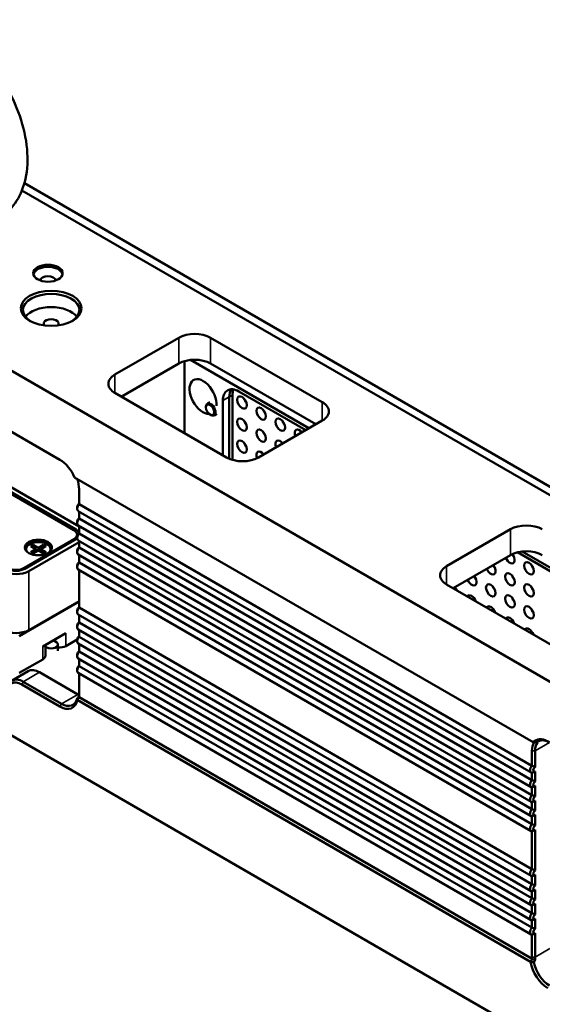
# Model space of a CAD drawing. Header units: millimetres. Extents: x 0 to 8058, y -283 to 1782.
# Tile 22 of 35: x 1702 to 1789, y 705 to 868. Entities that reach past the tile are written whole.
import ezdxf

# ---------------------------------------------------------------- set-up
doc = ezdxf.new("R2010")
doc.units = ezdxf.units.MM
doc.header["$LTSCALE"] = 3
doc.layers.add('Sichtbar (ISO)', color=7, linetype='Continuous', lineweight=50)
doc.layers.add('Sichtbar schmal (ISO)', color=7, linetype='Continuous', lineweight=35)

msp = doc.modelspace()

# ---------------------------------------------------------------- linework, layer by layer
at = {"layer": 'Sichtbar (ISO)'}
for p, q in [((1618.485, 857.384), (2405.866, 402.79)), ((1702.238, 840.06), (1885.974, 733.98)), ((1702.641, 841.253), (1885.917, 735.438)), ((1636.967, 836.61), (1708.561, 795.274)), ((1717.707, 809.435), (1728.314, 815.558)), ((1733.617, 815.558), (1752.179, 804.842)), ((1718.768, 805.76), (1728.314, 811.272)), ((1729.29, 799.685), (1729.29, 811.678)), ((1730.29, 811.87), (1749.973, 800.506)), ((1733.617, 811.272), (1751.119, 801.168)), ((1736.269, 795.656), (1717.707, 806.373)), ((1736.715, 805.711), (1736.715, 795.436)), ((1737.245, 806.017), (1737.245, 795.25)), ((1749.443, 800.2), (1738.306, 806.63)), ((1749.443, 800.2), (1738.306, 806.63)), ((1732.843, 803.966), (1732.843, 804.089)), ((1733.501, 804.848), (1733.076, 804.604)), ((1735.654, 805.099), (1735.654, 796.011)), ((1735.654, 805.099), (1735.654, 796.011)), ((1733.533, 802.772), (1733.639, 802.711)), ((1734.626, 802.9), (1734.201, 802.655)), ((1752.179, 801.78), (1741.572, 795.656)), ((2405.866, 342.165), (1618.485, 796.759)), ((1710.867, 783.592), (1691.456, 794.799)), ((1711.194, 783.72), (1691.571, 795.049)), ((1711.743, 784.188), (1692.252, 795.442)), ((1787.257, 748.308), (1711.006, 792.332)), ((1711.743, 790.375), (1711.743, 787.89)), ((1711.432, 787.426), (1711.432, 787.119)), ((1711.743, 787.89), (1787.05, 744.412)), ((1786.908, 743.268), (1711.601, 786.746)), ((1711.743, 786.664), (1711.743, 785.49)), ((1711.432, 785.025), (1711.432, 784.719)), ((1786.908, 740.867), (1711.601, 784.346)), ((1711.743, 785.49), (1787.05, 742.011)), ((1711.743, 784.264), (1711.743, 783.006)), ((1711.416, 782.827), (1711.416, 782.209)), ((1711.432, 782.541), (1711.432, 782.235)), ((1711.743, 783.006), (1787.05, 739.527)), ((1772.862, 777.591), (1783.469, 783.715)), ((1710.867, 782.061), (1702.593, 777.285)), ((1702.708, 777.157), (1711.194, 782.056)), ((1703.389, 776.764), (1711.743, 781.588)), ((1704.131, 781.143), (1703.707, 780.898)), ((1703.707, 780.898), (1704.556, 780.408)), ((1704.98, 780.653), (1704.131, 781.143)), ((1704.487, 780.447), (1704.131, 781.143)), ((1705.828, 781.143), (1704.98, 780.653)), ((1705.404, 780.408), (1706.253, 780.898)), ((1705.472, 780.447), (1705.828, 781.143)), ((1706.253, 780.898), (1705.828, 781.143)), ((1786.908, 738.383), (1711.601, 781.862)), ((1711.743, 781.78), (1711.743, 780.667)), ((1702.955, 780.224), (1702.955, 780.408)), ((1704.556, 780.408), (1703.707, 779.918)), ((1703.707, 779.918), (1704.131, 779.673)), ((1704.131, 779.673), (1704.98, 780.163)), ((1704.624, 779.958), (1704.556, 780.408)), ((1704.563, 780.361), (1704.943, 780.142)), ((1704.98, 780.653), (1704.98, 780.163)), ((1704.98, 780.163), (1705.828, 779.673)), ((1705.397, 780.361), (1705.017, 780.142)), ((1705.336, 779.958), (1705.404, 780.408)), ((1706.253, 779.918), (1705.404, 780.408)), ((1705.828, 779.673), (1706.253, 779.918)), ((1707.005, 780.224), (1707.005, 780.408)), ((1711.432, 780.202), (1711.432, 779.896)), ((1786.908, 736.044), (1711.601, 779.523)), ((1711.743, 780.667), (1787.05, 737.188)), ((1711.743, 779.441), (1711.743, 778.167)), ((1773.923, 773.917), (1783.469, 779.428)), ((1804.597, 768.356), (1784.631, 779.884)), ((1804.597, 768.356), (1784.631, 779.884)), ((1785.444, 780.027), (1805.128, 768.663)), ((1711.432, 777.703), (1711.432, 777.397)), ((1711.743, 778.167), (1787.05, 734.689)), ((1786.908, 733.545), (1711.601, 777.023)), ((1711.743, 776.941), (1711.743, 770.698)), ((1791.424, 763.813), (1772.862, 774.529)), ((1701.798, 765.956), (1711.743, 771.698)), ((1703.389, 766.966), (1711.743, 771.79)), ((1711.432, 770.233), (1711.432, 769.927)), ((1786.908, 726.075), (1711.601, 769.554)), ((1711.743, 770.698), (1787.05, 727.219)), ((1711.743, 769.471), (1711.743, 768.198)), ((1711.432, 767.734), (1711.432, 767.427)), ((1711.743, 768.198), (1787.05, 724.72)), ((1709.548, 766.45), (1705.715, 764.237)), ((1786.908, 723.576), (1711.601, 767.054)), ((1711.743, 766.972), (1711.743, 765.859)), ((1706.154, 764.491), (1706.154, 762.706)), ((1708.226, 763.507), (1708.226, 764.548)), ((1709.548, 764.307), (1711.432, 765.395)), ((1711.432, 765.395), (1711.432, 765.088)), ((1786.908, 721.237), (1711.601, 764.715)), ((1711.743, 765.859), (1787.05, 722.381)), ((1711.743, 764.633), (1711.743, 763.375)), ((1711.432, 762.911), (1711.432, 762.604)), ((1711.743, 763.375), (1787.05, 719.897)), ((1701.798, 759.832), (1705.715, 762.094)), ((1786.908, 718.753), (1711.601, 762.231)), ((1711.743, 762.149), (1711.743, 760.975)), ((1703.285, 760.122), (1700.588, 758.565)), ((1705.16, 759.936), (1711.524, 756.262)), ((1711.432, 760.51), (1711.432, 760.204)), ((1786.908, 716.352), (1711.601, 759.831)), ((1711.743, 760.975), (1787.05, 717.496)), ((1711.743, 759.749), (1711.743, 756.083)), ((1708.561, 754.245), (1702.197, 757.92)), ((1702.463, 758.379), (1708.827, 754.705)), ((1711.43, 755.345), (1786.834, 711.811)), ((1711.731, 755.778), (1711.735, 755.781)), ((1711.735, 755.781), (1787.059, 712.293)), ((1787.3, 748.284), (1787.257, 748.308)), ((1787.3, 748.284), (1787.375, 748.24)), ((1787.05, 744.412), (1787.05, 746.897)), ((1787.581, 746.897), (1787.581, 744.18)), ((1787.05, 742.011), (1787.05, 743.23)), ((1787.581, 743.461), (1787.581, 741.78)), ((1787.05, 739.527), (1787.05, 740.829)), ((1787.581, 741.061), (1787.581, 739.296)), ((1787.05, 737.188), (1787.05, 738.345)), ((1787.581, 738.577), (1787.581, 736.957)), ((1787.05, 734.689), (1787.05, 736.006)), ((1787.581, 736.238), (1787.581, 734.457)), ((1787.05, 727.219), (1787.05, 733.507)), ((1787.581, 733.738), (1787.581, 726.988)), ((1787.05, 724.72), (1787.05, 726.037)), ((1787.581, 726.269), (1787.581, 724.488)), ((1787.05, 722.381), (1787.05, 723.538)), ((1787.581, 723.769), (1787.581, 722.149)), ((1787.05, 719.897), (1787.05, 721.199)), ((1787.581, 721.43), (1787.581, 719.665)), ((1787.05, 717.496), (1787.05, 718.715)), ((1787.581, 718.946), (1787.581, 717.265)), ((1787.05, 712.604), (1787.05, 716.314)), ((1787.581, 716.546), (1787.581, 712.604)), ((1787.059, 712.293), (1787.063, 712.286))]:
    msp.add_line(p, q, dxfattribs=at)
for centre, major_axis in [((1706.571, 826.275), (-2.438, 0)), ((1707.101, 820.457), (5.062, 0)), ((1738.836, 804.793), (-0.563, 0.974)), ((1733.533, 803.568), (-0.487, 0.844)), ((1742.018, 802.956), (-0.563, 0.974)), ((1738.836, 801.119), (-0.563, 0.974)), ((1745.2, 801.119), (-0.563, 0.974)), ((1742.018, 799.281), (-0.563, 0.974)), ((1738.836, 797.444), (-0.563, 0.974)), ((1704.98, 780.684), (-2.25, 0)), ((1786.566, 777.236), (-0.563, 0.974)), ((1783.384, 775.399), (-0.563, 0.974)), ((1780.202, 773.562), (-0.563, 0.974)), ((1786.566, 773.562), (-0.563, 0.974)), ((1783.384, 771.725), (-0.563, 0.974)), ((1786.566, 769.888), (-0.563, 0.974))]:
    msp.add_ellipse(centre, major_axis=major_axis, ratio=0.5773503, dxfattribs=at)
for centre, major_axis, ratio, start_param, end_param in [((1706.571, 825.938), (-2.438, 0), 0.5773503, 3.2615443, 6.1632336), ((1706.571, 825.019), (1.312, 0), 0.5773503, 0.0893077, 3.0522849), ((1707.101, 820.151), (4.687, 0), 0.5773503, 5.5370274, 10.1709359), ((1707.101, 817.946), (-4.688, 0), 0.5773503, 3.5610813, 5.8636966), ((1707.101, 817.946), (1.238, 0), 0.5773503, 5.7804126, 9.9275506), ((1730.966, 814.027), (3.75, 0), 0.5773503, 0.7853982, 2.3561945), ((1730.966, 809.741), (3.75, 0), 0.5773503, 0.7853982, 2.3561945), ((1720.359, 807.904), (-3.75, 0), 0.5773503, 5.4977871, 7.0685835), ((1732.366, 805.773), (-1.594, 2.76), 0.5773503, 3.830433, 9.1162388), ((1738.306, 803.568), (-1.875, 3.248), 0.5773503, 5.4977871, 7.0685835), ((1738.306, 803.568), (-1.875, 3.248), 0.5773503, 5.4977871, 7.0685835), ((1739.366, 804.18), (-1.875, 3.248), 0.5773503, 0.2867566, 0.7853982), ((1739.897, 804.487), (1.875, -3.248), 0.5773503, 3.5797417, 3.9269908), ((1739.897, 805.405), (0.563, -0.974), 0.5773503, 4.3725521, 5.0522259), ((1733.639, 803.629), (0.562, -0.974), 0.5773503, 5.4977871, 10.2101761), ((1749.528, 803.311), (3.75, 0), 0.5773503, 5.4977871, 7.0685835), ((1743.079, 803.568), (0.563, -0.974), 0.5773503, 4.3725521, 5.0522259), ((1739.897, 801.731), (0.563, -0.974), 0.5773503, 4.3725521, 5.0522259), ((1746.261, 801.731), (0.563, -0.974), 0.5773503, 4.3725521, 5.0522259), ((1743.079, 799.894), (0.563, -0.974), 0.5773503, 4.3725521, 5.0522259), ((1748.382, 799.281), (-0.562, 0.974), 0.5773503, 4.9503536, 7.616017), ((1749.443, 799.894), (0.563, -0.974), 0.5773503, 4.3725521, 4.4744244), ((1739.897, 798.057), (0.563, -0.974), 0.5773503, 4.3725521, 5.0522259), ((1745.2, 797.444), (-0.563, 0.974), 0.5773503, 4.9503536, 7.616017), ((1746.261, 798.057), (0.563, -0.974), 0.5773503, 4.3725521, 4.4744244), ((1738.921, 797.187), (-3.75, 0), 0.5773503, 0.7853982, 2.3561945), ((1742.018, 795.607), (-0.562, 0.974), 0.5773503, 4.9503536, 7.6070702), ((1743.079, 796.22), (0.563, -0.974), 0.5773503, 4.3725521, 4.4744244), ((1708.561, 791.906), (2.062, -3.572), 0.5773503, 1.3623295, 2.3561945), ((1708.827, 792.059), (2.063, -3.572), 0.5773503, 0.7853982, 1.25726), ((1712.009, 787.452), (-0.408, -0.706), 0.5773503, 4.405013, 6.2831853), ((1711.743, 787.605), (0.22, 0.381), 0.5773503, 0.7853982, 2.3561945), ((1712.009, 785.052), (-0.408, -0.706), 0.5773503, 4.405013, 6.2831853), ((1711.743, 785.205), (0.22, 0.381), 0.5773503, 0.7853982, 2.3561945), ((1786.12, 782.184), (3.75, 0), 0.5773503, 0.7853982, 2.3561945), ((1709.541, 782.827), (1.875, 0), 0.5773503, 5.4977871, 7.0685835), ((1709.753, 782.888), (2.037, 0), 0.5773503, 0.2148453, 0.7853982), ((1712.009, 782.568), (-0.408, -0.706), 0.5773503, 4.405013, 6.2831853), ((1711.743, 782.721), (0.22, 0.381), 0.5773503, 0.7853982, 2.3561945), ((1704.98, 780.408), (2.25, 0), 0.5773503, 0.1062659, 3.0353267), ((1704.98, 780.408), (2.025, 0), 0.5773503, 5.8936673, 9.8142959), ((1709.753, 782.888), (2.037, 0), 0.5773503, 5.4977871, 5.6813388), ((1704.98, 780.224), (-2.025, 0), 0.5773503, 0, 0.1023161), ((1704.98, 780.224), (2.025, 0), 0.5773503, 6.1808692, 6.2831853), ((1712.009, 780.229), (-0.408, -0.706), 0.5773503, 4.405013, 6.2831853), ((1711.743, 780.382), (0.22, 0.381), 0.5773503, 0.7853982, 2.3561945), ((1783.384, 779.073), (0.562, -0.974), 0.5773503, 4.4744713, 8.0740225), ((1786.12, 777.897), (3.75, 0), 0.5773503, 0.7853982, 2.3561945), ((1784.445, 779.685), (0.563, -0.974), 0.5773503, 4.4886894, 5.0522259), ((1712.009, 777.729), (-0.408, -0.706), 0.5773503, 4.405013, 6.2831853), ((1711.743, 777.882), (0.22, 0.381), 0.5773503, 0.7853982, 2.3561945), ((1775.514, 776.06), (-3.75, 0), 0.5773503, 5.4977871, 7.0685835), ((1780.202, 777.236), (0.563, -0.974), 0.5773503, 4.4744713, 8.0918993), ((1781.263, 777.848), (0.563, -0.974), 0.5773503, 4.4744713, 5.0522259), ((1787.627, 777.848), (0.563, -0.974), 0.5773503, 4.3725521, 5.0522259), ((1701.268, 777.989), (3, 0), 0.5773503, 3.9269908, 5.4977871), ((1701.268, 777.989), (2.037, 0), 0.5773503, 3.9269908, 5.4977871), ((1701.268, 778.05), (-1.875, 0), 0.5773503, 0.7853982, 2.3561945), ((1777.02, 775.399), (0.563, -0.974), 0.5773503, 4.4744713, 8.0918993), ((1778.081, 776.011), (0.563, -0.974), 0.5773503, 4.4744713, 5.0522259), ((1784.445, 776.011), (0.563, -0.974), 0.5773503, 4.3725521, 5.0522259), ((1774.899, 774.174), (0.563, -0.974), 0.5773503, 4.4744713, 5.0323224), ((1773.838, 773.562), (0.563, -0.974), 0.5773503, 1.2406854, 1.808714), ((1777.02, 771.725), (-0.562, 0.974), 0.5773503, 4.382278, 6.6132963), ((1781.263, 774.174), (0.563, -0.974), 0.5773503, 4.3725521, 5.0522259), ((1787.627, 774.174), (0.563, -0.974), 0.5773503, 4.3725521, 5.0522259), ((1778.081, 772.337), (0.563, -0.974), 0.5773503, 4.3725521, 5.0323224), ((1784.445, 772.337), (0.563, -0.974), 0.5773503, 4.3725521, 5.0522259), ((1712.009, 770.26), (-0.408, -0.706), 0.5773503, 4.405013, 6.2831853), ((1711.743, 770.413), (0.22, 0.381), 0.5773503, 0.7853982, 2.3561945), ((1780.202, 769.888), (-0.562, 0.974), 0.5773503, 4.382278, 6.6132963), ((1781.263, 770.5), (0.563, -0.974), 0.5773503, 4.3725521, 5.0323224), ((1787.627, 770.5), (0.563, -0.974), 0.5773503, 4.3725521, 5.0522259), ((1712.009, 767.76), (-0.408, -0.706), 0.5773503, 4.405013, 6.2831853), ((1711.743, 767.913), (0.22, 0.381), 0.5773503, 0.7853982, 2.3561945), ((1783.384, 768.05), (-0.562, 0.974), 0.5773503, 4.382278, 6.6132963), ((1784.445, 768.663), (0.563, -0.974), 0.5773503, 4.3725521, 5.0323224), ((1701.268, 768.191), (-3, 0), 0.5773503, 0.7853982, 2.3561945), ((1786.566, 766.213), (-0.562, 0.974), 0.5773503, 4.382278, 6.6132963), ((1787.627, 766.826), (0.563, -0.974), 0.5773503, 4.3725521, 5.0323224), ((1707.101, 764.548), (1.125, 0), 0.5773503, 3.711733, 7.6311197), ((1712.009, 765.421), (-0.408, -0.706), 0.5773503, 4.405013, 6.2831853), ((1711.743, 765.574), (0.22, 0.381), 0.5773503, 0.7853982, 2.3561945), ((1708.488, 764.919), (-1.5, 0), 0.5773503, 1.3956399, 2.3561945), ((1712.009, 762.937), (-0.408, -0.706), 0.5773503, 4.405013, 6.2831853), ((1711.743, 763.09), (0.22, 0.381), 0.5773503, 0.7853982, 2.3561945), ((1704.654, 762.706), (1.5, 0), 0.5773503, 5.4977871, 6.2831853), ((1705.16, 756.875), (-1.875, 3.248), 0.5773503, 5.4977871, 6.2831853), ((1712.009, 760.537), (-0.408, -0.706), 0.5773503, 4.405013, 6.2831853), ((1711.743, 760.69), (0.22, 0.381), 0.5773503, 0.7853982, 2.3561945), ((1702.463, 755.317), (-1.875, 3.248), 0.5773503, 5.4977871, 7.0685835), ((1702.197, 755.164), (-1.687, 2.923), 0.5773503, 5.4977871, 7.0685835), ((1711.524, 759.324), (-1.875, 3.248), 0.5773503, 2.3561945, 2.4357923), ((1709.092, 757.92), (-1.875, 3.248), 0.5773503, 3.7849425, 3.9269908), ((1708.561, 757.614), (2.063, -3.572), 0.5773503, 5.4977871, 6.8857483), ((1708.827, 757.767), (1.875, -3.248), 0.5773503, 5.4977871, 6.8349021), ((1708.827, 757.767), (2.063, -3.572), 0.5773503, 0.6928101, 0.7853982), ((1789.967, 745.213), (-2.063, 3.572), 0.5773503, 0.3135363, 0.7853982), ((1789.702, 745.06), (-2.063, 3.572), 0.5773503, 5.4977871, 6.4916521), ((1790.232, 745.366), (-1.875, 3.248), 0.5773503, 0.223324, 0.7853982), ((1789.967, 745.213), (-1.875, 3.248), 0.5773503, 5.4977871, 6.4000517), ((1790.875, 746.805), (3.057, -1.493), 0.0687461, 2.8379408, 2.9608497), ((1787.315, 743.974), (-0.408, -0.706), 0.5773503, 4.405013, 6.5905613), ((1787.581, 743.821), (-0.22, -0.381), 0.5773503, 3.9269908, 7.0685835), ((1787.315, 741.573), (-0.408, -0.706), 0.5773503, 4.405013, 6.5905613), ((1787.581, 741.42), (-0.22, -0.381), 0.5773503, 3.9269908, 7.0685835), ((1787.315, 739.089), (-0.408, -0.706), 0.5773503, 4.405013, 6.5905613), ((1787.581, 738.936), (-0.22, -0.381), 0.5773503, 3.9269908, 7.0685835), ((1787.315, 736.75), (-0.408, -0.706), 0.5773503, 4.405013, 6.5905613), ((1787.581, 736.597), (-0.22, -0.381), 0.5773503, 3.9269908, 7.0685835), ((1787.315, 734.251), (-0.408, -0.706), 0.5773503, 4.405013, 6.5905613), ((1787.581, 734.098), (-0.22, -0.381), 0.5773503, 3.9269908, 7.0685835), ((1787.315, 726.781), (-0.408, -0.706), 0.5773503, 4.405013, 6.5905613), ((1787.581, 726.628), (-0.22, -0.381), 0.5773503, 3.9269908, 7.0685835), ((1787.315, 724.282), (-0.408, -0.706), 0.5773503, 4.405013, 6.5905613), ((1787.581, 724.129), (-0.22, -0.381), 0.5773503, 3.9269908, 7.0685835), ((1787.315, 721.943), (-0.408, -0.706), 0.5773503, 4.405013, 6.5905613), ((1787.581, 721.79), (-0.22, -0.381), 0.5773503, 3.9269908, 7.0685835), ((1787.315, 719.459), (-0.408, -0.706), 0.5773503, 4.405013, 6.5905613), ((1787.581, 719.306), (-0.22, -0.381), 0.5773503, 3.9269908, 7.0685835), ((1787.315, 717.058), (-0.408, -0.706), 0.5773503, 4.405013, 6.5905613), ((1787.581, 716.905), (-0.22, -0.381), 0.5773503, 3.9269908, 7.0685835), ((1789.967, 710.92), (-2.063, 3.572), 0.5773503, 0.7853982, 0.8779862), ((1790.232, 711.073), (1.875, -3.248), 0.5773503, 3.9269908, 4.0690391), ((1789.702, 710.767), (-2.062, 3.572), 0.5773503, 0.9682333, 2.3561945), ((1789.967, 710.92), (1.875, -3.248), 0.5773503, 4.1606722, 5.4977871)]:
    msp.add_ellipse(centre, major_axis=major_axis, ratio=ratio, start_param=start_param, end_param=end_param, dxfattribs=at)
for points, knots in [([(1695.476, 834.291), (1696.706, 834.523), (1697.903, 835.019), (1699.899, 836.434), (1700.712, 837.314), (1702.053, 839.417), (1702.532, 840.665), (1703.168, 843.547), (1703.238, 845.212), (1702.924, 848.737), (1702.503, 850.606), (1701.236, 854.269), (1700.393, 856.063), (1698.374, 859.427), (1697.201, 860.998), (1694.599, 863.794), (1693.168, 865.017), (1690.123, 866.966), (1688.505, 867.693), (1685.313, 868.395), (1683.742, 868.435), (1681.03, 867.787), (1679.879, 867.242), (1677.962, 865.752), (1677.185, 864.835), (1675.912, 862.652), (1675.471, 861.359), (1674.927, 858.394), (1674.909, 856.691), (1675.332, 853.122), (1675.804, 851.251), (1677.162, 847.604), (1678.045, 845.828), (1679.267, 843.89), (1679.446, 843.616), (1679.63, 843.345)], [5.2976925, 5.2976925, 5.2976925, 5.2976925, 5.5516118, 5.5516118, 5.7894412, 5.7894412, 6.061034, 6.061034, 6.390962, 6.390962, 6.7462056, 6.7462056, 7.0979864, 7.0979864, 7.447333, 7.447333, 7.7999358, 7.7999358, 8.1543123, 8.1543123, 8.4694395, 8.4694395, 8.7186614, 8.7186614, 8.9580112, 8.9580112, 9.2355336, 9.2355336, 9.5706582, 9.5706582, 9.9260961, 9.9260961, 10.2773616, 10.2773616, 10.3359335, 10.3359335, 10.3359335, 10.3359335]), ([(1711.406, 755.568), (1711.46, 755.634), (1711.512, 755.7), (1711.616, 755.835), (1711.667, 755.902), (1711.717, 755.971)], [0, 0, 0, 0, 0.033909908, 0.033909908, 0.067820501, 0.067820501, 0.067820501, 0.067820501]), ([(1711.735, 755.781), (1711.686, 755.713), (1711.636, 755.645), (1711.535, 755.51), (1711.484, 755.443), (1711.432, 755.377)], [-0.067588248, -0.067588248, -0.067588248, -0.067588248, -0.033794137, -0.033794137, 0, 0, 0, 0]), ([(1711.731, 755.778), (1711.729, 755.815), (1711.727, 755.85), (1711.722, 755.914), (1711.72, 755.943), (1711.717, 755.971)], [0.000001, 0.000001, 0.000001, 0.000001, 0.040482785, 0.040482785, 0.07528457, 0.07528457, 0.07528457, 0.07528457]), ([(1787.886, 748.312), (1787.793, 748.308), (1787.699, 748.304), (1787.504, 748.295), (1787.402, 748.289), (1787.3, 748.284)], [-0.08100972, -0.08100972, -0.08100972, -0.08100972, -0.042031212, -0.042031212, 0, 0, 0, 0]), ([(1786.86, 711.829), (1786.891, 711.907), (1786.923, 711.985), (1786.99, 712.139), (1787.024, 712.216), (1787.059, 712.293)], [-0.067588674, -0.067588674, -0.067588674, -0.067588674, -0.033794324, -0.033794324, 0, 0, 0, 0]), ([(1787.607, 712.155), (1787.524, 712.177), (1787.44, 712.198), (1787.259, 712.242), (1787.161, 712.264), (1787.063, 712.286)], [0, 0, 0, 0, 0.034798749, 0.034798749, 0.075277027, 0.075277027, 0.075277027, 0.075277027]), ([(1787.607, 712.155), (1787.569, 712.08), (1787.531, 712.005), (1787.458, 711.853), (1787.422, 711.777), (1787.388, 711.7)], [0.000000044, 0.000000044, 0.000000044, 0.000000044, 0.033916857, 0.033916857, 0.067832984, 0.067832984, 0.067832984, 0.067832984])]:
    msp.add_open_spline(points, degree=3, knots=knots, dxfattribs=at)
for points, degree in [([(1711.432, 755.377), (1711.425, 755.448), (1711.416, 755.512), (1711.406, 755.568)], 3), ([(1711.432, 755.377), (1711.431, 755.366), (1711.43, 755.356), (1711.43, 755.345)], 3), ([(1787.989, 748.293), (1787.797, 748.277), (1787.592, 748.259), (1787.375, 748.24)], 3), ([(1787.581, 744.18), (1787.38, 744.296), (1787.05, 744.412)], 2), ([(1787.581, 743.461), (1787.38, 743.346), (1787.05, 743.23)], 2), ([(1787.581, 741.78), (1787.38, 741.896), (1787.05, 742.011)], 2), ([(1787.581, 741.061), (1787.38, 740.945), (1787.05, 740.829)], 2), ([(1787.581, 739.296), (1787.38, 739.411), (1787.05, 739.527)], 2), ([(1787.581, 738.577), (1787.38, 738.461), (1787.05, 738.345)], 2), ([(1787.581, 736.957), (1787.38, 737.072), (1787.05, 737.188)], 2), ([(1787.581, 736.238), (1787.38, 736.122), (1787.05, 736.006)], 2), ([(1787.581, 734.457), (1787.38, 734.573), (1787.05, 734.689)], 2), ([(1787.581, 733.738), (1787.38, 733.623), (1787.05, 733.507)], 2), ([(1787.581, 726.988), (1787.38, 727.103), (1787.05, 727.219)], 2), ([(1787.581, 726.269), (1787.38, 726.153), (1787.05, 726.037)], 2), ([(1787.581, 724.488), (1787.38, 724.604), (1787.05, 724.72)], 2), ([(1787.581, 723.769), (1787.38, 723.654), (1787.05, 723.538)], 2), ([(1787.581, 722.149), (1787.38, 722.265), (1787.05, 722.381)], 2), ([(1787.581, 721.43), (1787.38, 721.315), (1787.05, 721.199)], 2), ([(1787.581, 719.665), (1787.38, 719.781), (1787.05, 719.897)], 2), ([(1787.581, 718.946), (1787.38, 718.83), (1787.05, 718.715)], 2), ([(1787.581, 717.265), (1787.38, 717.38), (1787.05, 717.496)], 2), ([(1787.581, 716.546), (1787.38, 716.43), (1787.05, 716.314)], 2), ([(1786.834, 711.811), (1786.843, 711.817), (1786.851, 711.823), (1786.86, 711.829)], 3), ([(1787.388, 711.7), (1787.223, 711.745), (1787.047, 711.787), (1786.86, 711.829)], 3)]:
    msp.add_open_spline(points, degree=degree, dxfattribs=at)
at = {"layer": 'Sichtbar schmal (ISO)'}
for p, q in [((1728.314, 811.272), (1728.314, 815.558)), ((1733.617, 811.272), (1733.617, 815.558)), ((1717.707, 806.373), (1717.707, 809.435)), ((1737.245, 806.017), (1735.654, 805.099)), ((1736.715, 805.711), (1735.654, 805.099)), ((1752.179, 801.78), (1752.179, 804.842)), ((1711.194, 783.72), (1711.183, 783.35)), ((1783.469, 779.428), (1783.469, 783.715)), ((1710.867, 782.061), (1710.867, 781.868)), ((1772.862, 774.529), (1772.862, 777.591)), ((1702.593, 777.096), (1702.593, 777.285)), ((1703.389, 776.764), (1703.389, 766.966)), ((1709.548, 766.45), (1709.548, 764.307)), ((1707.748, 765.079), (1707.748, 765.411)), ((1705.715, 762.094), (1705.715, 764.237)), ((1705.16, 759.936), (1702.463, 758.379)), ((1702.463, 758.379), (1702.197, 757.92)), ((1708.827, 754.705), (1711.524, 756.262)), ((1708.827, 754.705), (1708.561, 754.245)), ((1787.581, 746.897), (1789.967, 748.275)), ((1787.581, 746.897), (1787.05, 746.897)), ((1790.013, 714.009), (1787.581, 712.604)), ((1787.581, 712.604), (1787.05, 712.604))]:
    msp.add_line(p, q, dxfattribs=at)

doc.saveas('drawing.dxf')
